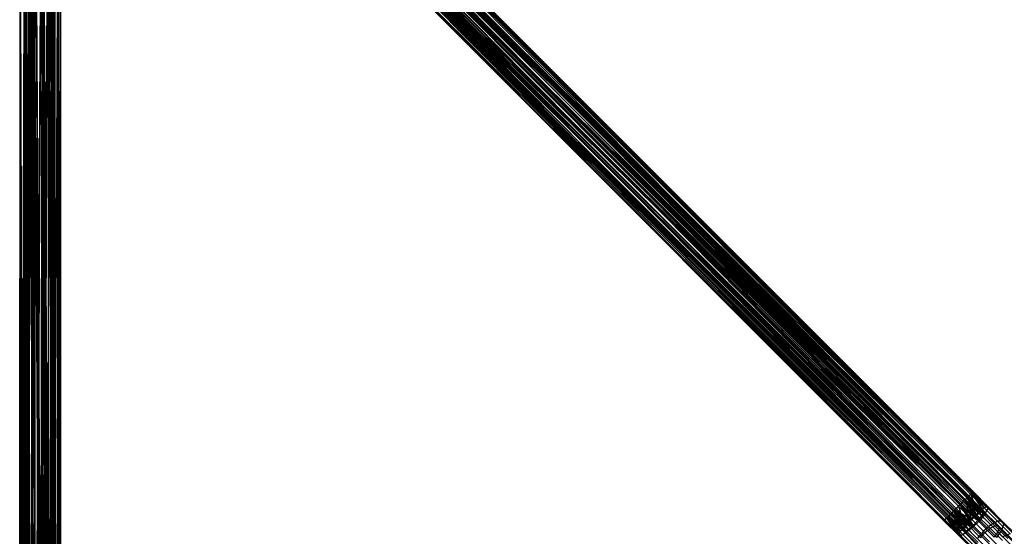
# Model space of a CAD drawing. Extents: x -28.1 to 0, y 0 to 28.1.
# Tile 80 of 215: x -14.3 to -4.9, y 5 to 9.9. Entities that reach past the tile are written whole.
import ezdxf

# ---------------------------------------------------------------- set-up
doc = ezdxf.new("R2010")
doc.units = 0
doc.header["$MEASUREMENT"] = 0
doc.layers.get('0').update_dxf_attribs({"color": 13, "linetype": 'CONTINUOUS'})

# ---------------------------------------------------------------- blocks, each defined once
blk = doc.blocks.new('ORTO_VIII_Z_ZAROWKA_OKAPO0')
at = {"color": 0}
for p, q in [((23.2024, 5.664, 0.9566), (15.3964, 13.4477, 1.0207)), ((23.2017, 5.6632, 0.9732), (15.3964, 13.4477, 1.0207)), ((23.2024, 5.664, 0.9566), (15.3964, 13.4477, 1.0207)), ((23.2017, 5.6632, 0.9732), (15.3964, 13.4477, 1.0207)), ((23.1913, 5.6528, 1.0207), (15.3964, 13.4477, 1.0207)), ((23.1913, 5.6528, 1.0207), (15.3964, 13.4477, 1.0207)), ((23.1603, 5.6219, 0.8432), (15.3964, 13.4477, 0.8926)), ((23.1696, 5.6311, 0.8535), (15.3964, 13.4477, 0.8926)), ((23.1603, 5.6219, 0.8432), (15.3964, 13.4477, 0.8926)), ((23.1696, 5.6311, 0.8535), (15.3964, 13.4477, 0.8926)), ((23.1913, 5.6528, 0.8926), (15.3964, 13.4477, 0.8926)), ((23.1913, 5.6528, 0.8926), (15.3964, 13.4477, 0.8926)), ((15.4076, 13.4588, 0.9566), (23.2024, 5.664, 0.9566)), ((23.1913, 5.6528, 0.8926), (15.4076, 13.4588, 0.9566)), ((23.1913, 5.6528, 0.8926), (15.4076, 13.4588, 0.9566)), ((23.1961, 5.6576, 0.9078), (15.4076, 13.4588, 0.9566)), ((23.1961, 5.6576, 0.9078), (15.4076, 13.4588, 0.9566)), ((15.4076, 13.4588, 0.9566), (23.2024, 5.664, 0.9566)), ((23.2351, 5.6967, 0.8868), (15.4334, 13.4846, 0.8651)), ((23.2282, 5.6898, 0.8651), (15.4334, 13.4846, 0.8651)), ((23.2351, 5.6967, 0.8868), (15.4334, 13.4846, 0.8651)), ((23.2282, 5.6898, 0.8651), (15.4334, 13.4846, 0.8651)), ((23.1973, 5.6588, 0.8093), (15.4334, 13.4846, 0.8651)), ((23.1973, 5.6588, 0.8093), (15.4334, 13.4846, 0.8651)), ((23.2195, 5.6811, 1.0685), (15.4334, 13.4846, 1.0481)), ((23.2282, 5.6898, 1.0481), (15.4334, 13.4846, 1.0481)), ((23.2195, 5.6811, 1.0685), (15.4334, 13.4846, 1.0481)), ((23.2282, 5.6898, 1.0481), (15.4334, 13.4846, 1.0481)), ((23.2432, 5.7047, 0.9804), (15.4334, 13.4846, 1.0481)), ((23.2432, 5.7047, 0.9804), (15.4334, 13.4846, 1.0481)), ((15.4493, 13.5006, 0.9566), (23.2351, 5.6967, 0.8868)), ((23.2432, 5.7047, 0.9804), (15.4493, 13.5006, 0.9566)), ((23.2432, 5.7047, 0.9804), (15.4493, 13.5006, 0.9566)), ((23.2442, 5.7057, 0.9566), (15.4493, 13.5006, 0.9566)), ((23.2442, 5.7057, 0.9566), (15.4493, 13.5006, 0.9566)), ((15.4493, 13.5006, 0.9566), (23.2351, 5.6967, 0.8868)), ((23.1603, 5.6219, 1.07), (15.3219, 13.3731, 1.0934)), ((23.1503, 5.6118, 1.0786), (15.3219, 13.3731, 1.0934)), ((23.1603, 5.6219, 1.07), (15.3219, 13.3731, 1.0934)), ((23.1503, 5.6118, 1.0786), (15.3219, 13.3731, 1.0934)), ((23.1167, 5.5783, 1.0934), (15.3219, 13.3731, 1.0934)), ((23.1167, 5.5783, 1.0934), (15.3219, 13.3731, 1.0934)), ((23.0704, 5.532, 0.8278), (15.3219, 13.3731, 0.8198)), ((23.0817, 5.5432, 0.8228), (15.3219, 13.3731, 0.8198)), ((23.0704, 5.532, 0.8278), (15.3219, 13.3731, 0.8198)), ((23.0817, 5.5432, 0.8228), (15.3219, 13.3731, 0.8198)), ((23.1167, 5.5783, 0.8198), (15.3219, 13.3731, 0.8198)), ((23.1167, 5.5783, 0.8198), (15.3219, 13.3731, 0.8198)), ((23.1383, 5.5998, 0.7655), (15.3269, 13.3782, 0.7612)), ((23.1218, 5.5833, 0.7612), (15.3269, 13.3782, 0.7612)), ((23.1383, 5.5998, 0.7655), (15.3269, 13.3782, 0.7612)), ((23.1218, 5.5833, 0.7612), (15.3269, 13.3782, 0.7612)), ((23.0717, 5.5332, 0.7655), (15.3269, 13.3782, 0.7612)), ((23.0717, 5.5332, 0.7655), (15.3269, 13.3782, 0.7612)), ((23.105, 5.5665, 1.1535), (15.3269, 13.3782, 1.152)), ((23.1218, 5.5833, 1.152), (15.3269, 13.3782, 1.152)), ((23.105, 5.5665, 1.1535), (15.3269, 13.3782, 1.152)), ((23.1218, 5.5833, 1.152), (15.3269, 13.3782, 1.152)), ((23.1697, 5.6312, 1.1309), (15.3269, 13.3782, 1.152)), ((23.1697, 5.6312, 1.1309), (15.3269, 13.3782, 1.152)), ((23.1913, 5.6528, 1.0207), (15.3655, 13.4167, 1.07)), ((23.1852, 5.6467, 1.0349), (15.3655, 13.4167, 1.07)), ((23.1913, 5.6528, 1.0207), (15.3655, 13.4167, 1.07)), ((23.1852, 5.6467, 1.0349), (15.3655, 13.4167, 1.07)), ((23.1603, 5.6219, 1.07), (15.3655, 13.4167, 1.07)), ((23.1603, 5.6219, 1.07), (15.3655, 13.4167, 1.07)), ((23.1167, 5.5783, 0.8198), (15.3655, 13.4167, 0.8432)), ((23.1283, 5.5898, 0.8228), (15.3655, 13.4167, 0.8432)), ((23.1167, 5.5783, 0.8198), (15.3655, 13.4167, 0.8432)), ((23.1283, 5.5898, 0.8228), (15.3655, 13.4167, 0.8432)), ((23.1603, 5.6219, 0.8432), (15.3655, 13.4167, 0.8432)), ((23.1603, 5.6219, 0.8432), (15.3655, 13.4167, 0.8432)), ((23.1973, 5.6588, 0.8093), (15.3892, 13.4405, 0.7946)), ((23.1841, 5.6456, 0.7946), (15.3892, 13.4405, 0.7946)), ((23.1973, 5.6588, 0.8093), (15.3892, 13.4405, 0.7946)), ((23.1841, 5.6456, 0.7946), (15.3892, 13.4405, 0.7946)), ((23.1383, 5.5998, 0.7655), (15.3892, 13.4405, 0.7946)), ((23.1383, 5.5998, 0.7655), (15.3892, 13.4405, 0.7946)), ((23.1697, 5.6312, 1.1309), (15.3892, 13.4405, 1.1186)), ((23.1841, 5.6456, 1.1186), (15.3892, 13.4405, 1.1186)), ((23.1697, 5.6312, 1.1309), (15.3892, 13.4405, 1.1186)), ((23.1841, 5.6456, 1.1186), (15.3892, 13.4405, 1.1186)), ((23.2195, 5.6811, 1.0685), (15.3892, 13.4405, 1.1186)), ((23.2195, 5.6811, 1.0685), (15.3892, 13.4405, 1.1186)), ((23.0104, 5.4719, 0.9896), (15.2127, 13.264, 0.9566)), ((23.0104, 5.4719, 0.9896), (15.2127, 13.264, 0.9566)), ((23.0321, 5.4936, 1.048), (15.2155, 13.2668, 0.9896)), ((23.0248, 5.4863, 1.0349), (15.2155, 13.2668, 0.9896)), ((23.0321, 5.4936, 1.048), (15.2155, 13.2668, 0.9896)), ((23.0248, 5.4863, 1.0349), (15.2155, 13.2668, 0.9896)), ((23.0104, 5.4719, 0.9896), (15.2155, 13.2668, 0.9896)), ((23.0104, 5.4719, 0.9896), (15.2155, 13.2668, 0.9896)), ((23.0104, 5.4719, 0.9896), (15.2155, 13.2668, 0.9237)), ((23.0083, 5.4698, 0.9732), (15.2155, 13.2668, 0.9237)), ((23.0104, 5.4719, 0.9896), (15.2155, 13.2668, 0.9237)), ((23.0083, 5.4698, 0.9732), (15.2155, 13.2668, 0.9237)), ((23.0104, 5.4719, 0.9237), (15.2155, 13.2668, 0.9237)), ((23.0104, 5.4719, 0.9237), (15.2155, 13.2668, 0.9237)), ((23.0704, 5.532, 1.0855), (15.2372, 13.2885, 1.048)), ((23.0597, 5.5212, 1.0786), (15.2372, 13.2885, 1.048)), ((23.0704, 5.532, 1.0855), (15.2372, 13.2885, 1.048)), ((23.0597, 5.5212, 1.0786), (15.2372, 13.2885, 1.048)), ((23.0321, 5.4936, 1.048), (15.2372, 13.2885, 1.048)), ((23.0321, 5.4936, 1.048), (15.2372, 13.2885, 1.048)), ((23.0104, 5.4719, 0.9237), (15.2372, 13.2885, 0.8653)), ((23.0139, 5.4754, 0.9078), (15.2372, 13.2885, 0.8653)), ((23.0104, 5.4719, 0.9237), (15.2372, 13.2885, 0.8653)), ((23.0139, 5.4754, 0.9078), (15.2372, 13.2885, 0.8653)), ((23.0321, 5.4936, 0.8653), (15.2372, 13.2885, 0.8653)), ((23.0321, 5.4936, 0.8653), (15.2372, 13.2885, 0.8653)), ((23.0717, 5.5332, 0.7655), (15.2608, 13.312, 0.7726)), ((23.0556, 5.5172, 0.7726), (15.2608, 13.312, 0.7726)), ((23.0717, 5.5332, 0.7655), (15.2608, 13.312, 0.7726)), ((23.0556, 5.5172, 0.7726), (15.2608, 13.312, 0.7726)), ((23.0127, 5.4742, 0.8093), (15.2608, 13.312, 0.7726)), ((23.0127, 5.4742, 0.8093), (15.2608, 13.312, 0.7726)), ((23.0403, 5.5018, 1.1309), (15.2608, 13.312, 1.1407)), ((23.0556, 5.5172, 1.1407), (15.2608, 13.312, 1.1407)), ((23.0403, 5.5018, 1.1309), (15.2608, 13.312, 1.1407)), ((23.0556, 5.5172, 1.1407), (15.2608, 13.312, 1.1407)), ((23.105, 5.5665, 1.1535), (15.2608, 13.312, 1.1407)), ((23.105, 5.5665, 1.1535), (15.2608, 13.312, 1.1407)), ((23.1167, 5.5783, 1.0934), (15.2756, 13.3268, 1.0855)), ((23.105, 5.5665, 1.0944), (15.2756, 13.3268, 1.0855)), ((23.1167, 5.5783, 1.0934), (15.2756, 13.3268, 1.0855)), ((23.105, 5.5665, 1.0944), (15.2756, 13.3268, 1.0855)), ((23.0704, 5.532, 1.0855), (15.2756, 13.3268, 1.0855)), ((23.0704, 5.532, 1.0855), (15.2756, 13.3268, 1.0855)), ((23.0321, 5.4936, 0.8653), (15.2756, 13.3268, 0.8278)), ((23.0404, 5.5019, 0.8535), (15.2756, 13.3268, 0.8278)), ((23.0321, 5.4936, 0.8653), (15.2756, 13.3268, 0.8278)), ((23.0404, 5.5019, 0.8535), (15.2756, 13.3268, 0.8278)), ((23.0704, 5.532, 0.8278), (15.2756, 13.3268, 0.8278)), ((23.0704, 5.532, 0.8278), (15.2756, 13.3268, 0.8278)), ((15.1709, 13.2222, 0.9566), (22.9658, 5.4273, 0.9566)), ((15.1709, 13.2222, 0.9566), (22.9658, 5.4273, 0.9566)), ((22.9668, 5.4283, 0.9804), (15.175, 13.2262, 1.0037)), ((15.175, 13.2262, 1.0037), (22.9658, 5.4273, 0.9566)), ((15.175, 13.2262, 1.0037), (22.9658, 5.4273, 0.9566)), ((15.175, 13.2262, 0.9095), (22.9698, 5.4314, 0.9095)), ((15.175, 13.2262, 0.9095), (22.9698, 5.4314, 0.9095)), ((15.175, 13.2262, 0.9095), (22.9748, 5.4364, 0.8868)), ((15.175, 13.2262, 0.9095), (22.9748, 5.4364, 0.8868)), ((22.9698, 5.4314, 1.0037), (15.175, 13.2262, 1.0037)), ((22.9668, 5.4283, 0.9804), (15.175, 13.2262, 1.0037)), ((22.9698, 5.4314, 1.0037), (15.175, 13.2262, 1.0037)), ((22.9904, 5.452, 1.0685), (15.175, 13.2262, 1.0037)), ((22.9904, 5.452, 1.0685), (15.175, 13.2262, 1.0037)), ((23.0127, 5.4742, 0.8093), (15.2059, 13.2572, 0.8261)), ((15.2059, 13.2572, 0.8261), (22.9748, 5.4364, 0.8868)), ((15.2059, 13.2572, 0.8261), (22.9748, 5.4364, 0.8868)), ((15.2059, 13.2572, 0.8261), (23.0008, 5.4623, 0.8261)), ((15.2059, 13.2572, 0.8261), (23.0008, 5.4623, 0.8261)), ((23.0127, 5.4742, 0.8093), (15.2059, 13.2572, 0.8261)), ((22.9904, 5.452, 1.0685), (15.2059, 13.2572, 1.0872)), ((23.0008, 5.4623, 1.0872), (15.2059, 13.2572, 1.0872)), ((22.9904, 5.452, 1.0685), (15.2059, 13.2572, 1.0872)), ((23.0008, 5.4623, 1.0872), (15.2059, 13.2572, 1.0872)), ((23.0403, 5.5018, 1.1309), (15.2059, 13.2572, 1.0872)), ((23.0403, 5.5018, 1.1309), (15.2059, 13.2572, 1.0872)), ((14.1446, 12.9578, 1.0037), (14.1389, 1.9342, 0.9566)), ((14.1446, 12.9578, 1.0037), (14.1389, 1.9342, 0.9566)), ((14.1389, 12.9578, 0.9566), (14.1389, 1.9342, 0.9566)), ((14.1389, 12.9578, 0.9566), (14.1389, 1.9342, 0.9566)), ((14.1403, 1.9342, 0.9804), (14.1446, 12.9578, 1.0037)), ((14.1403, 1.9342, 0.9804), (14.1446, 12.9578, 1.0037)), ((14.1446, 12.9578, 0.9095), (14.1446, 1.9342, 0.9095)), ((14.1446, 12.9578, 0.9095), (14.1446, 1.9342, 0.9095)), ((14.1446, 12.9578, 0.9095), (14.1517, 1.9342, 0.8868)), ((14.1446, 12.9578, 0.9095), (14.1517, 1.9342, 0.8868)), ((14.1446, 1.9342, 1.0037), (14.1446, 12.9578, 1.0037)), ((14.1446, 1.9342, 1.0037), (14.1446, 12.9578, 1.0037)), ((14.1738, 1.9342, 1.0685), (14.1446, 12.9578, 1.0037)), ((14.1738, 1.9342, 1.0685), (14.1446, 12.9578, 1.0037)), ((14.1884, 12.9578, 0.8261), (14.1517, 1.9342, 0.8868)), ((14.1884, 12.9578, 0.8261), (14.1517, 1.9342, 0.8868)), ((14.1738, 1.9342, 1.0685), (14.1884, 12.9578, 1.0872)), ((14.1738, 1.9342, 1.0685), (14.1884, 12.9578, 1.0872)), ((14.2052, 1.9342, 0.8093), (14.1884, 12.9578, 0.8261)), ((14.1884, 12.9578, 0.8261), (14.1884, 1.9342, 0.8261)), ((14.1884, 12.9578, 0.8261), (14.1884, 1.9342, 0.8261)), ((14.2052, 1.9342, 0.8093), (14.1884, 12.9578, 0.8261)), ((14.1884, 1.9342, 1.0872), (14.1884, 12.9578, 1.0872)), ((14.1884, 1.9342, 1.0872), (14.1884, 12.9578, 1.0872)), ((14.2443, 1.9342, 1.1309), (14.1884, 12.9578, 1.0872)), ((14.2443, 1.9342, 1.1309), (14.1884, 12.9578, 1.0872)), ((14.202, 1.9342, 0.9896), (14.198, 12.9578, 0.9566)), ((14.202, 1.9342, 0.9896), (14.198, 12.9578, 0.9566)), ((14.199, 1.9342, 0.9732), (14.202, 12.9578, 0.9237)), ((14.199, 1.9342, 0.9732), (14.202, 12.9578, 0.9237)), ((14.2326, 1.9342, 1.048), (14.202, 12.9578, 0.9896)), ((14.2224, 1.9342, 1.0349), (14.202, 12.9578, 0.9896)), ((14.2326, 1.9342, 1.048), (14.202, 12.9578, 0.9896)), ((14.2224, 1.9342, 1.0349), (14.202, 12.9578, 0.9896)), ((14.202, 1.9342, 0.9896), (14.202, 12.9578, 0.9896)), ((14.202, 1.9342, 0.9896), (14.202, 12.9578, 0.9896)), ((14.202, 1.9342, 0.9896), (14.202, 12.9578, 0.9237)), ((14.202, 1.9342, 0.9896), (14.202, 12.9578, 0.9237)), ((14.202, 1.9342, 0.9237), (14.202, 12.9578, 0.9237)), ((14.202, 1.9342, 0.9237), (14.202, 12.9578, 0.9237)), ((14.202, 1.9342, 0.9237), (14.2326, 12.9578, 0.8653)), ((14.202, 1.9342, 0.9237), (14.2326, 12.9578, 0.8653)), ((14.2052, 1.9342, 0.8093), (14.266, 12.9578, 0.7726)), ((14.2052, 1.9342, 0.8093), (14.266, 12.9578, 0.7726)), ((14.2069, 1.9342, 0.9078), (14.2326, 12.9578, 0.8653)), ((14.2069, 1.9342, 0.9078), (14.2326, 12.9578, 0.8653)), ((14.2869, 1.9342, 1.0855), (14.2326, 12.9578, 1.048)), ((14.2717, 1.9342, 1.0786), (14.2326, 12.9578, 1.048)), ((14.2869, 1.9342, 1.0855), (14.2326, 12.9578, 1.048)), ((14.2717, 1.9342, 1.0786), (14.2326, 12.9578, 1.048)), ((14.2326, 1.9342, 1.048), (14.2326, 12.9578, 1.048)), ((14.2326, 1.9342, 1.048), (14.2326, 12.9578, 1.048)), ((14.2326, 1.9342, 0.8653), (14.2326, 12.9578, 0.8653)), ((14.2326, 1.9342, 0.8653), (14.2326, 12.9578, 0.8653)), ((14.2326, 1.9342, 0.8653), (14.2869, 12.9578, 0.8278)), ((14.2326, 1.9342, 0.8653), (14.2869, 12.9578, 0.8278)), ((14.2443, 1.9342, 1.1309), (14.266, 12.9578, 1.1407)), ((14.2443, 1.9342, 1.1309), (14.266, 12.9578, 1.1407)), ((14.2444, 1.9342, 0.8535), (14.2869, 12.9578, 0.8278)), ((14.2444, 1.9342, 0.8535), (14.2869, 12.9578, 0.8278)), ((14.2886, 1.9342, 0.7655), (14.266, 12.9578, 0.7726)), ((14.266, 1.9342, 0.7726), (14.266, 12.9578, 0.7726)), ((14.2886, 1.9342, 0.7655), (14.266, 12.9578, 0.7726)), ((14.266, 1.9342, 0.7726), (14.266, 12.9578, 0.7726)), ((14.266, 1.9342, 1.1407), (14.266, 12.9578, 1.1407)), ((14.266, 1.9342, 1.1407), (14.266, 12.9578, 1.1407)), ((14.3358, 1.9342, 1.1535), (14.266, 12.9578, 1.1407)), ((14.3358, 1.9342, 1.1535), (14.266, 12.9578, 1.1407)), ((14.3524, 1.9342, 1.0934), (14.2869, 12.9578, 1.0855)), ((14.3358, 1.9342, 1.0944), (14.2869, 12.9578, 1.0855)), ((14.3524, 1.9342, 1.0934), (14.2869, 12.9578, 1.0855)), ((14.3358, 1.9342, 1.0944), (14.2869, 12.9578, 1.0855)), ((14.2869, 1.9342, 1.0855), (14.2869, 12.9578, 1.0855)), ((14.2869, 1.9342, 1.0855), (14.2869, 12.9578, 1.0855)), ((14.2869, 1.9342, 0.8278), (14.2869, 12.9578, 0.8278)), ((14.2869, 1.9342, 0.8278), (14.2869, 12.9578, 0.8278)), ((14.2869, 1.9342, 0.8278), (14.3524, 12.9578, 0.8198)), ((14.2869, 1.9342, 0.8278), (14.3524, 12.9578, 0.8198)), ((14.2886, 1.9342, 0.7655), (14.3595, 12.9578, 0.7612)), ((14.2886, 1.9342, 0.7655), (14.3595, 12.9578, 0.7612)), ((14.3028, 1.9342, 0.8228), (14.3524, 12.9578, 0.8198)), ((14.3028, 1.9342, 0.8228), (14.3524, 12.9578, 0.8198)), ((14.3358, 1.9342, 1.1535), (14.3595, 12.9578, 1.152)), ((14.3358, 1.9342, 1.1535), (14.3595, 12.9578, 1.152)), ((14.414, 1.9342, 1.07), (14.3524, 12.9578, 1.0934)), ((14.3998, 1.9342, 1.0786), (14.3524, 12.9578, 1.0934)), ((14.414, 1.9342, 1.07), (14.3524, 12.9578, 1.0934)), ((14.3998, 1.9342, 1.0786), (14.3524, 12.9578, 1.0934)), ((14.3524, 1.9342, 1.0934), (14.3524, 12.9578, 1.0934)), ((14.3524, 1.9342, 1.0934), (14.3524, 12.9578, 1.0934)), ((14.3524, 1.9342, 0.8198), (14.3524, 12.9578, 0.8198)), ((14.3524, 1.9342, 0.8198), (14.3524, 12.9578, 0.8198)), ((14.3524, 1.9342, 0.8198), (14.414, 12.9578, 0.8432)), ((14.3524, 1.9342, 0.8198), (14.414, 12.9578, 0.8432)), ((14.3829, 1.9342, 0.7655), (14.3595, 12.9578, 0.7612)), ((14.3595, 1.9342, 0.7612), (14.3595, 12.9578, 0.7612)), ((14.3829, 1.9342, 0.7655), (14.3595, 12.9578, 0.7612)), ((14.3595, 1.9342, 0.7612), (14.3595, 12.9578, 0.7612)), ((14.3595, 1.9342, 1.152), (14.3595, 12.9578, 1.152)), ((14.3595, 1.9342, 1.152), (14.3595, 12.9578, 1.152)), ((14.4272, 1.9342, 1.1309), (14.3595, 12.9578, 1.152)), ((14.4272, 1.9342, 1.1309), (14.3595, 12.9578, 1.152)), ((14.3687, 1.9342, 0.8228), (14.414, 12.9578, 0.8432)), ((14.3687, 1.9342, 0.8228), (14.414, 12.9578, 0.8432)), ((14.3829, 1.9342, 0.7655), (14.4476, 12.9578, 0.7946)), ((14.3829, 1.9342, 0.7655), (14.4476, 12.9578, 0.7946)), ((14.4578, 1.9342, 1.0207), (14.414, 12.9578, 1.07)), ((14.4492, 1.9342, 1.0349), (14.414, 12.9578, 1.07)), ((14.4578, 1.9342, 1.0207), (14.414, 12.9578, 1.07)), ((14.4492, 1.9342, 1.0349), (14.414, 12.9578, 1.07)), ((14.414, 1.9342, 1.07), (14.414, 12.9578, 1.07)), ((14.414, 1.9342, 1.07), (14.414, 12.9578, 1.07)), ((14.414, 1.9342, 0.8432), (14.414, 12.9578, 0.8432)), ((14.414, 1.9342, 0.8432), (14.414, 12.9578, 0.8432)), ((14.414, 1.9342, 0.8432), (14.4578, 12.9578, 0.8926)), ((14.414, 1.9342, 0.8432), (14.4578, 12.9578, 0.8926)), ((14.4271, 1.9342, 0.8535), (14.4578, 12.9578, 0.8926)), ((14.4271, 1.9342, 0.8535), (14.4578, 12.9578, 0.8926)), ((14.4272, 1.9342, 1.1309), (14.4476, 12.9578, 1.1186)), ((14.4272, 1.9342, 1.1309), (14.4476, 12.9578, 1.1186)), ((14.4663, 1.9342, 0.8093), (14.4476, 12.9578, 0.7946)), ((14.4476, 1.9342, 0.7946), (14.4476, 12.9578, 0.7946)), ((14.4663, 1.9342, 0.8093), (14.4476, 12.9578, 0.7946)), ((14.4476, 1.9342, 0.7946), (14.4476, 12.9578, 0.7946)), ((14.4476, 1.9342, 1.1186), (14.4476, 12.9578, 1.1186)), ((14.4476, 1.9342, 1.1186), (14.4476, 12.9578, 1.1186)), ((14.4978, 1.9342, 1.0685), (14.4476, 12.9578, 1.1186)), ((14.4978, 1.9342, 1.0685), (14.4476, 12.9578, 1.1186)), ((14.4736, 1.9342, 0.9566), (14.4578, 12.9578, 1.0207)), ((14.4725, 1.9342, 0.9732), (14.4578, 12.9578, 1.0207)), ((14.4736, 1.9342, 0.9566), (14.4578, 12.9578, 1.0207)), ((14.4725, 1.9342, 0.9732), (14.4578, 12.9578, 1.0207)), ((14.4578, 1.9342, 1.0207), (14.4578, 12.9578, 1.0207)), ((14.4578, 1.9342, 1.0207), (14.4578, 12.9578, 1.0207)), ((14.4578, 1.9342, 0.8926), (14.4578, 12.9578, 0.8926)), ((14.4578, 1.9342, 0.8926), (14.4578, 12.9578, 0.8926)), ((14.4578, 1.9342, 0.8926), (14.4736, 12.9578, 0.9566)), ((14.4578, 1.9342, 0.8926), (14.4736, 12.9578, 0.9566)), ((14.4646, 1.9342, 0.9078), (14.4736, 12.9578, 0.9566)), ((14.4646, 1.9342, 0.9078), (14.4736, 12.9578, 0.9566)), ((14.4663, 1.9342, 0.8093), (14.5101, 12.9578, 0.8651)), ((14.4663, 1.9342, 0.8093), (14.5101, 12.9578, 0.8651)), ((14.4736, 12.9578, 0.9566), (14.4736, 1.9342, 0.9566)), ((14.4736, 12.9578, 0.9566), (14.4736, 1.9342, 0.9566)), ((14.4978, 1.9342, 1.0685), (14.5101, 12.9578, 1.0481)), ((14.4978, 1.9342, 1.0685), (14.5101, 12.9578, 1.0481)), ((14.5198, 1.9342, 0.8868), (14.5101, 12.9578, 0.8651)), ((14.5101, 1.9342, 0.8651), (14.5101, 12.9578, 0.8651)), ((14.5198, 1.9342, 0.8868), (14.5101, 12.9578, 0.8651)), ((14.5101, 1.9342, 0.8651), (14.5101, 12.9578, 0.8651)), ((14.5101, 1.9342, 1.0481), (14.5101, 12.9578, 1.0481)), ((14.5101, 1.9342, 1.0481), (14.5101, 12.9578, 1.0481)), ((14.5312, 1.9342, 0.9804), (14.5101, 12.9578, 1.0481)), ((14.5312, 1.9342, 0.9804), (14.5101, 12.9578, 1.0481)), ((14.5326, 12.9578, 0.9566), (14.5198, 1.9342, 0.8868)), ((14.5326, 12.9578, 0.9566), (14.5198, 1.9342, 0.8868)), ((14.5312, 1.9342, 0.9804), (14.5326, 12.9578, 0.9566)), ((14.5312, 1.9342, 0.9804), (14.5326, 12.9578, 0.9566)), ((14.5326, 1.9342, 0.9566), (14.5326, 12.9578, 0.9566)), ((14.5326, 1.9342, 0.9566), (14.5326, 12.9578, 0.9566)), ((23.1841, 5.6456, 0.7946), (23.1383, 5.5998, 0.7655)), ((23.1841, 5.6456, 0.7946), (23.1383, 5.5998, 0.7655)), ((23.1852, 5.6467, 1.0349), (23.1603, 5.6219, 1.07)), ((23.1852, 5.6467, 1.0349), (23.1603, 5.6219, 1.07)), ((23.1696, 5.6311, 0.8535), (23.1913, 5.6528, 0.8926)), ((23.1696, 5.6311, 0.8535), (23.1913, 5.6528, 0.8926)), ((23.1697, 5.6312, 1.1309), (23.1841, 5.6456, 1.1186)), ((23.1697, 5.6312, 1.1309), (23.1841, 5.6456, 1.1186)), ((23.1841, 5.6456, 1.1186), (23.2195, 5.6811, 1.0685)), ((23.1841, 5.6456, 1.1186), (23.2195, 5.6811, 1.0685)), ((23.1973, 5.6588, 0.8093), (23.1841, 5.6456, 0.7946)), ((23.1973, 5.6588, 0.8093), (23.1841, 5.6456, 0.7946)), ((23.2933, 5.5076, 1.1462), (23.1841, 5.6456, 1.1186)), ((23.1841, 5.6456, 0.7946), (23.3068, 5.4313, 0.7863)), ((23.1841, 5.6456, 0.7946), (23.3068, 5.4313, 0.7863)), ((23.1841, 5.6456, 0.7946), (23.3604, 5.4957, 0.8295)), ((23.1841, 5.6456, 0.7946), (23.3604, 5.4957, 0.8295)), ((23.2933, 5.5076, 1.1462), (23.1841, 5.6456, 1.1186)), ((23.1913, 5.6528, 1.0207), (23.1852, 5.6467, 1.0349)), ((23.1913, 5.6528, 1.0207), (23.1852, 5.6467, 1.0349)), ((23.1852, 5.6467, 1.0349), (23.3206, 5.5113, 1.0517)), ((23.1852, 5.6467, 1.0349), (23.3206, 5.5113, 1.0517)), ((23.1852, 5.6467, 1.0349), (23.3447, 5.5203, 0.9909)), ((23.1852, 5.6467, 1.0349), (23.3447, 5.5203, 0.9909)), ((23.2017, 5.6632, 0.9732), (23.1913, 5.6528, 1.0207)), ((23.2017, 5.6632, 0.9732), (23.1913, 5.6528, 1.0207)), ((23.1913, 5.6528, 0.8926), (23.1961, 5.6576, 0.9078)), ((23.1913, 5.6528, 0.8926), (23.1961, 5.6576, 0.9078)), ((23.1913, 5.6528, 1.0207), (23.3447, 5.5203, 0.9909)), ((23.1913, 5.6528, 1.0207), (23.3447, 5.5203, 0.9909)), ((23.1913, 5.6528, 0.8926), (23.3471, 5.5066, 0.9265)), ((23.1913, 5.6528, 0.8926), (23.3471, 5.5066, 0.9265)), ((23.1913, 5.6528, 0.8926), (23.3273, 5.4734, 0.873)), ((23.1913, 5.6528, 0.8926), (23.3273, 5.4734, 0.873)), ((23.1961, 5.6576, 0.9078), (23.2024, 5.664, 0.9566)), ((23.1961, 5.6576, 0.9078), (23.2024, 5.664, 0.9566)), ((23.1961, 5.6576, 0.9078), (23.3471, 5.5066, 0.9265)), ((23.1961, 5.6576, 0.9078), (23.3471, 5.5066, 0.9265)), ((23.2282, 5.6898, 0.8651), (23.1973, 5.6588, 0.8093)), ((23.2282, 5.6898, 0.8651), (23.1973, 5.6588, 0.8093)), ((23.1973, 5.6588, 0.8093), (23.3604, 5.4957, 0.8295)), ((23.1973, 5.6588, 0.8093), (23.3604, 5.4957, 0.8295)), ((23.2024, 5.664, 0.9566), (23.2017, 5.6632, 0.9732)), ((23.2024, 5.664, 0.9566), (23.2017, 5.6632, 0.9732)), ((23.2017, 5.6632, 0.9732), (23.3447, 5.5203, 0.9909)), ((23.2017, 5.6632, 0.9732), (23.3447, 5.5203, 0.9909)), ((23.2024, 5.664, 0.9566), (23.3447, 5.5203, 0.9909)), ((23.2024, 5.664, 0.9566), (23.3447, 5.5203, 0.9909)), ((23.2024, 5.664, 0.9566), (23.3471, 5.5066, 0.9265)), ((23.2024, 5.664, 0.9566), (23.3471, 5.5066, 0.9265)), ((23.2195, 5.6811, 1.0685), (23.2282, 5.6898, 1.0481)), ((23.2195, 5.6811, 1.0685), (23.2282, 5.6898, 1.0481)), ((23.2195, 5.6811, 1.0685), (23.3508, 5.5498, 1.0847)), ((23.2195, 5.6811, 1.0685), (23.3508, 5.5498, 1.0847)), ((23.2195, 5.6811, 1.0685), (23.2933, 5.5076, 1.1462)), ((23.2195, 5.6811, 1.0685), (23.2933, 5.5076, 1.1462)), ((23.2282, 5.6898, 1.0481), (23.2432, 5.7047, 0.9804)), ((23.2282, 5.6898, 1.0481), (23.2432, 5.7047, 0.9804)), ((23.2351, 5.6967, 0.8868), (23.2282, 5.6898, 0.8651)), ((23.2351, 5.6967, 0.8868), (23.2282, 5.6898, 0.8651)), ((23.3508, 5.5498, 1.0847), (23.2282, 5.6898, 1.0481)), ((23.2282, 5.6898, 0.8651), (23.3604, 5.4957, 0.8295)), ((23.2282, 5.6898, 0.8651), (23.3604, 5.4957, 0.8295)), ((23.2282, 5.6898, 0.8651), (23.3887, 5.5431, 0.9058)), ((23.2282, 5.6898, 0.8651), (23.3887, 5.5431, 0.9058)), ((23.3508, 5.5498, 1.0847), (23.2282, 5.6898, 1.0481)), ((23.2442, 5.7057, 0.9566), (23.2351, 5.6967, 0.8868)), ((23.2442, 5.7057, 0.9566), (23.2351, 5.6967, 0.8868)), ((23.2351, 5.6967, 0.8868), (23.3887, 5.5431, 0.9058)), ((23.2351, 5.6967, 0.8868), (23.3887, 5.5431, 0.9058)), ((23.2432, 5.7047, 0.9804), (23.2442, 5.7057, 0.9566)), ((23.2432, 5.7047, 0.9804), (23.2442, 5.7057, 0.9566)), ((23.2432, 5.7047, 0.9804), (23.3853, 5.5626, 0.9979)), ((23.2432, 5.7047, 0.9804), (23.3853, 5.5626, 0.9979)), ((23.2432, 5.7047, 0.9804), (23.3508, 5.5498, 1.0847)), ((23.2432, 5.7047, 0.9804), (23.3508, 5.5498, 1.0847)), ((23.2442, 5.7057, 0.9566), (23.3887, 5.5431, 0.9058)), ((23.2442, 5.7057, 0.9566), (23.3887, 5.5431, 0.9058)), ((23.2442, 5.7057, 0.9566), (23.3853, 5.5626, 0.9979)), ((23.2442, 5.7057, 0.9566), (23.3853, 5.5626, 0.9979)), ((23.0556, 5.5172, 1.1407), (23.105, 5.5665, 1.1535)), ((23.0556, 5.5172, 1.1407), (23.105, 5.5665, 1.1535)), ((23.105, 5.5665, 1.0944), (23.0704, 5.532, 1.0855)), ((23.105, 5.5665, 1.0944), (23.0704, 5.532, 1.0855)), ((23.1218, 5.5833, 0.7612), (23.0717, 5.5332, 0.7655)), ((23.1218, 5.5833, 0.7612), (23.0717, 5.5332, 0.7655)), ((23.0817, 5.5432, 0.8228), (23.1167, 5.5783, 0.8198)), ((23.0817, 5.5432, 0.8228), (23.1167, 5.5783, 0.8198)), ((23.105, 5.5665, 1.1535), (23.1218, 5.5833, 1.152)), ((23.105, 5.5665, 1.1535), (23.1218, 5.5833, 1.152)), ((23.1167, 5.5783, 1.0934), (23.105, 5.5665, 1.0944)), ((23.1167, 5.5783, 1.0934), (23.105, 5.5665, 1.0944)), ((23.105, 5.5665, 1.1535), (23.2258, 5.4457, 1.1684)), ((23.105, 5.5665, 1.1535), (23.2258, 5.4457, 1.1684)), ((23.105, 5.5665, 1.1535), (23.1639, 5.3782, 1.1462)), ((23.105, 5.5665, 1.1535), (23.1639, 5.3782, 1.1462)), ((23.2331, 5.4384, 1.1103), (23.105, 5.5665, 1.0944)), ((23.2331, 5.4384, 1.1103), (23.105, 5.5665, 1.0944)), ((23.1503, 5.6118, 1.0786), (23.1167, 5.5783, 1.0934)), ((23.1503, 5.6118, 1.0786), (23.1167, 5.5783, 1.0934)), ((23.1167, 5.5783, 0.8198), (23.1283, 5.5898, 0.8228)), ((23.1167, 5.5783, 0.8198), (23.1283, 5.5898, 0.8228)), ((23.1167, 5.5783, 1.0934), (23.2331, 5.4384, 1.1103)), ((23.1167, 5.5783, 1.0934), (23.2331, 5.4384, 1.1103)), ((23.1167, 5.5783, 1.0934), (23.2803, 5.4818, 1.0947)), ((23.1167, 5.5783, 1.0934), (23.2803, 5.4818, 1.0947)), ((23.1167, 5.5783, 0.8198), (23.2898, 5.4284, 0.8428)), ((23.1167, 5.5783, 0.8198), (23.2898, 5.4284, 0.8428)), ((23.1167, 5.5783, 0.8198), (23.2431, 5.3817, 0.8428)), ((23.1167, 5.5783, 0.8198), (23.2431, 5.3817, 0.8428)), ((23.1218, 5.5833, 1.152), (23.1697, 5.6312, 1.1309)), ((23.1218, 5.5833, 1.152), (23.1697, 5.6312, 1.1309)), ((23.1383, 5.5998, 0.7655), (23.1218, 5.5833, 0.7612)), ((23.1383, 5.5998, 0.7655), (23.1218, 5.5833, 0.7612)), ((23.2258, 5.4457, 1.1684), (23.1218, 5.5833, 1.152)), ((23.1218, 5.5833, 0.7612), (23.2402, 5.3647, 0.7863)), ((23.1218, 5.5833, 0.7612), (23.2402, 5.3647, 0.7863)), ((23.1218, 5.5833, 0.7612), (23.3068, 5.4313, 0.7863)), ((23.1218, 5.5833, 0.7612), (23.3068, 5.4313, 0.7863)), ((23.2258, 5.4457, 1.1684), (23.1218, 5.5833, 1.152)), ((23.1283, 5.5898, 0.8228), (23.1603, 5.6219, 0.8432)), ((23.1283, 5.5898, 0.8228), (23.1603, 5.6219, 0.8432)), ((23.1283, 5.5898, 0.8228), (23.2898, 5.4284, 0.8428)), ((23.1283, 5.5898, 0.8228), (23.2898, 5.4284, 0.8428)), ((23.1383, 5.5998, 0.7655), (23.3068, 5.4313, 0.7863)), ((23.1383, 5.5998, 0.7655), (23.3068, 5.4313, 0.7863)), ((23.1603, 5.6219, 1.07), (23.1503, 5.6118, 1.0786)), ((23.1603, 5.6219, 1.07), (23.1503, 5.6118, 1.0786)), ((23.1503, 5.6118, 1.0786), (23.2803, 5.4818, 1.0947)), ((23.1503, 5.6118, 1.0786), (23.2803, 5.4818, 1.0947)), ((23.1603, 5.6219, 0.8432), (23.1696, 5.6311, 0.8535)), ((23.1603, 5.6219, 0.8432), (23.1696, 5.6311, 0.8535)), ((23.1603, 5.6219, 1.07), (23.2803, 5.4818, 1.0947)), ((23.1603, 5.6219, 1.07), (23.2803, 5.4818, 1.0947)), ((23.1603, 5.6219, 1.07), (23.3206, 5.5113, 1.0517)), ((23.1603, 5.6219, 1.07), (23.3206, 5.5113, 1.0517)), ((23.1603, 5.6219, 0.8432), (23.3273, 5.4734, 0.873)), ((23.1603, 5.6219, 0.8432), (23.3273, 5.4734, 0.873)), ((23.1603, 5.6219, 0.8432), (23.2898, 5.4284, 0.8428)), ((23.1603, 5.6219, 0.8432), (23.2898, 5.4284, 0.8428)), ((23.1696, 5.6311, 0.8535), (23.3273, 5.4734, 0.873)), ((23.1696, 5.6311, 0.8535), (23.3273, 5.4734, 0.873)), ((23.1697, 5.6312, 1.1309), (23.2933, 5.5076, 1.1462)), ((23.1697, 5.6312, 1.1309), (23.2933, 5.5076, 1.1462)), ((23.1697, 5.6312, 1.1309), (23.2258, 5.4457, 1.1684)), ((23.1697, 5.6312, 1.1309), (23.2258, 5.4457, 1.1684)), ((23.3508, 5.5498, 1.0847), (23.2933, 5.5076, 1.1462)), ((23.3508, 5.5498, 1.0847), (23.2933, 5.5076, 1.1462)), ((23.3853, 5.5626, 0.9979), (23.3508, 5.5498, 1.0847)), ((23.3853, 5.5626, 0.9979), (23.3508, 5.5498, 1.0847)), ((23.3508, 5.5498, 1.0847), (23.4781, 5.4225, 1.1329)), ((23.3508, 5.5498, 1.0847), (23.4781, 5.4225, 1.1329)), ((23.3853, 5.5626, 0.9979), (23.5231, 5.4248, 1.0502)), ((23.3853, 5.5626, 0.9979), (23.5231, 5.4248, 1.0502)), ((23.0008, 5.4623, 0.8261), (22.9748, 5.4364, 0.8868)), ((23.0008, 5.4623, 0.8261), (22.9748, 5.4364, 0.8868)), ((22.9904, 5.452, 1.0685), (23.0008, 5.4623, 1.0872)), ((22.9904, 5.452, 1.0685), (23.0008, 5.4623, 1.0872)), ((23.0008, 5.4623, 1.0872), (23.0403, 5.5018, 1.1309)), ((23.0008, 5.4623, 1.0872), (23.0403, 5.5018, 1.1309)), ((23.0127, 5.4742, 0.8093), (23.0008, 5.4623, 0.8261)), ((23.0127, 5.4742, 0.8093), (23.0008, 5.4623, 0.8261)), ((23.0008, 5.4623, 1.0872), (23.1217, 5.3207, 1.0847)), ((23.0008, 5.4623, 1.0872), (23.1217, 5.3207, 1.0847)), ((23.0008, 5.4623, 0.8261), (23.1284, 5.2828, 0.9058)), ((23.0008, 5.4623, 0.8261), (23.1284, 5.2828, 0.9058)), ((23.0008, 5.4623, 0.8261), (23.1758, 5.3111, 0.8295)), ((23.0008, 5.4623, 0.8261), (23.1758, 5.3111, 0.8295)), ((23.0104, 5.4719, 0.9896), (23.0083, 5.4698, 0.9732)), ((23.0083, 5.4698, 0.9732), (23.0104, 5.4719, 0.9237)), ((23.0083, 5.4698, 0.9732), (23.0104, 5.4719, 0.9237)), ((23.0104, 5.4719, 0.9896), (23.0083, 5.4698, 0.9732)), ((23.0083, 5.4698, 0.9732), (23.1513, 5.3268, 0.9909)), ((23.0083, 5.4698, 0.9732), (23.1513, 5.3268, 0.9909)), ((23.0248, 5.4863, 1.0349), (23.0104, 5.4719, 0.9896)), ((23.0248, 5.4863, 1.0349), (23.0104, 5.4719, 0.9896)), ((23.0104, 5.4719, 0.9237), (23.0139, 5.4754, 0.9078)), ((23.0104, 5.4719, 0.9237), (23.0139, 5.4754, 0.9078)), ((23.0104, 5.4719, 0.9237), (23.1649, 5.3244, 0.9265)), ((23.0104, 5.4719, 0.9237), (23.1649, 5.3244, 0.9265)), ((23.0104, 5.4719, 0.9237), (23.1513, 5.3268, 0.9909)), ((23.0104, 5.4719, 0.9237), (23.1513, 5.3268, 0.9909)), ((23.0104, 5.4719, 0.9896), (23.1513, 5.3268, 0.9909)), ((23.0104, 5.4719, 0.9896), (23.1513, 5.3268, 0.9909)), ((23.0104, 5.4719, 0.9896), (23.1602, 5.3509, 1.0517)), ((23.0104, 5.4719, 0.9896), (23.1602, 5.3509, 1.0517)), ((23.0556, 5.5172, 0.7726), (23.0127, 5.4742, 0.8093)), ((23.0556, 5.5172, 0.7726), (23.0127, 5.4742, 0.8093)), ((23.0127, 5.4742, 0.8093), (23.1758, 5.3111, 0.8295)), ((23.0127, 5.4742, 0.8093), (23.1758, 5.3111, 0.8295)), ((23.0139, 5.4754, 0.9078), (23.0321, 5.4936, 0.8653)), ((23.0139, 5.4754, 0.9078), (23.0321, 5.4936, 0.8653)), ((23.0139, 5.4754, 0.9078), (23.1649, 5.3244, 0.9265)), ((23.0139, 5.4754, 0.9078), (23.1649, 5.3244, 0.9265)), ((23.0321, 5.4936, 1.048), (23.0248, 5.4863, 1.0349)), ((23.0321, 5.4936, 1.048), (23.0248, 5.4863, 1.0349)), ((23.0248, 5.4863, 1.0349), (23.1602, 5.3509, 1.0517)), ((23.0248, 5.4863, 1.0349), (23.1602, 5.3509, 1.0517)), ((23.0597, 5.5212, 1.0786), (23.0321, 5.4936, 1.048)), ((23.0597, 5.5212, 1.0786), (23.0321, 5.4936, 1.048)), ((23.0321, 5.4936, 0.8653), (23.0404, 5.5019, 0.8535)), ((23.0321, 5.4936, 0.8653), (23.0404, 5.5019, 0.8535)), ((23.0321, 5.4936, 0.8653), (23.1981, 5.3442, 0.873)), ((23.0321, 5.4936, 0.8653), (23.1981, 5.3442, 0.873)), ((23.0321, 5.4936, 0.8653), (23.1649, 5.3244, 0.9265)), ((23.0321, 5.4936, 0.8653), (23.1649, 5.3244, 0.9265)), ((23.0321, 5.4936, 1.048), (23.1602, 5.3509, 1.0517)), ((23.0321, 5.4936, 1.048), (23.1602, 5.3509, 1.0517)), ((23.0321, 5.4936, 1.048), (23.1898, 5.3912, 1.0947)), ((23.0321, 5.4936, 1.048), (23.1898, 5.3912, 1.0947)), ((23.0403, 5.5018, 1.1309), (23.0556, 5.5172, 1.1407)), ((23.0403, 5.5018, 1.1309), (23.0556, 5.5172, 1.1407)), ((23.0403, 5.5018, 1.1309), (23.1639, 5.3782, 1.1462)), ((23.0403, 5.5018, 1.1309), (23.1639, 5.3782, 1.1462)), ((23.0403, 5.5018, 1.1309), (23.1217, 5.3207, 1.0847)), ((23.0403, 5.5018, 1.1309), (23.1217, 5.3207, 1.0847)), ((23.0404, 5.5019, 0.8535), (23.0704, 5.532, 0.8278)), ((23.0404, 5.5019, 0.8535), (23.0704, 5.532, 0.8278)), ((23.0404, 5.5019, 0.8535), (23.1981, 5.3442, 0.873)), ((23.0404, 5.5019, 0.8535), (23.1981, 5.3442, 0.873)), ((23.0717, 5.5332, 0.7655), (23.0556, 5.5172, 0.7726)), ((23.0717, 5.5332, 0.7655), (23.0556, 5.5172, 0.7726)), ((23.0556, 5.5172, 1.1407), (23.1639, 5.3782, 1.1462)), ((23.0556, 5.5172, 1.1407), (23.1639, 5.3782, 1.1462)), ((23.0556, 5.5172, 0.7726), (23.1758, 5.3111, 0.8295)), ((23.0556, 5.5172, 0.7726), (23.1758, 5.3111, 0.8295)), ((23.0556, 5.5172, 0.7726), (23.2402, 5.3647, 0.7863)), ((23.0556, 5.5172, 0.7726), (23.2402, 5.3647, 0.7863)), ((23.0704, 5.532, 1.0855), (23.0597, 5.5212, 1.0786)), ((23.0704, 5.532, 1.0855), (23.0597, 5.5212, 1.0786)), ((23.0597, 5.5212, 1.0786), (23.1898, 5.3912, 1.0947)), ((23.0597, 5.5212, 1.0786), (23.1898, 5.3912, 1.0947)), ((23.0704, 5.532, 0.8278), (23.0817, 5.5432, 0.8228)), ((23.0704, 5.532, 0.8278), (23.0817, 5.5432, 0.8228)), ((23.0704, 5.532, 0.8278), (23.2431, 5.3817, 0.8428)), ((23.0704, 5.532, 0.8278), (23.2431, 5.3817, 0.8428)), ((23.0704, 5.532, 0.8278), (23.1981, 5.3442, 0.873)), ((23.0704, 5.532, 0.8278), (23.1981, 5.3442, 0.873)), ((23.0704, 5.532, 1.0855), (23.1898, 5.3912, 1.0947)), ((23.0704, 5.532, 1.0855), (23.1898, 5.3912, 1.0947)), ((23.0704, 5.532, 1.0855), (23.2331, 5.4384, 1.1103)), ((23.0704, 5.532, 1.0855), (23.2331, 5.4384, 1.1103)), ((23.0717, 5.5332, 0.7655), (23.2402, 5.3647, 0.7863)), ((23.0717, 5.5332, 0.7655), (23.2402, 5.3647, 0.7863)), ((23.0817, 5.5432, 0.8228), (23.2431, 5.3817, 0.8428)), ((23.0817, 5.5432, 0.8228), (23.2431, 5.3817, 0.8428)), ((23.2933, 5.5076, 1.1462), (23.2258, 5.4457, 1.1684)), ((23.2933, 5.5076, 1.1462), (23.2258, 5.4457, 1.1684)), ((23.2803, 5.4818, 1.0947), (23.2331, 5.4384, 1.1103)), ((23.2803, 5.4818, 1.0947), (23.2331, 5.4384, 1.1103)), ((23.3206, 5.5113, 1.0517), (23.2803, 5.4818, 1.0947)), ((23.3206, 5.5113, 1.0517), (23.2803, 5.4818, 1.0947)), ((23.4064, 5.3557, 1.1425), (23.2803, 5.4818, 1.0947)), ((23.4064, 5.3557, 1.1425), (23.2803, 5.4818, 1.0947)), ((23.2898, 5.4284, 0.8428), (23.3273, 5.4734, 0.873)), ((23.2898, 5.4284, 0.8428), (23.3273, 5.4734, 0.873)), ((23.2933, 5.5076, 1.1462), (23.4132, 5.3877, 1.1916)), ((23.2933, 5.5076, 1.1462), (23.4132, 5.3877, 1.1916)), ((23.3604, 5.4957, 0.8295), (23.3068, 5.4313, 0.7863)), ((23.3604, 5.4957, 0.8295), (23.3068, 5.4313, 0.7863)), ((23.3447, 5.5203, 0.9909), (23.3206, 5.5113, 1.0517)), ((23.3447, 5.5203, 0.9909), (23.3206, 5.5113, 1.0517)), ((23.4519, 5.38, 1.1014), (23.3206, 5.5113, 1.0517)), ((23.4519, 5.38, 1.1014), (23.3206, 5.5113, 1.0517)), ((23.3273, 5.4734, 0.873), (23.3471, 5.5066, 0.9265)), ((23.3273, 5.4734, 0.873), (23.3471, 5.5066, 0.9265)), ((23.4802, 5.3205, 0.9309), (23.3273, 5.4734, 0.873)), ((23.4802, 5.3205, 0.9309), (23.3273, 5.4734, 0.873)), ((23.3471, 5.5066, 0.9265), (23.3447, 5.5203, 0.9909)), ((23.4833, 5.3816, 1.0435), (23.3447, 5.5203, 0.9909)), ((23.3471, 5.5066, 0.9265), (23.3447, 5.5203, 0.9909)), ((23.4833, 5.3816, 1.0435), (23.3447, 5.5203, 0.9909)), ((23.4936, 5.3602, 0.9819), (23.3471, 5.5066, 0.9265)), ((23.4936, 5.3602, 0.9819), (23.3471, 5.5066, 0.9265)), ((23.3604, 5.4957, 0.8295), (23.3887, 5.5431, 0.9058)), ((23.3604, 5.4957, 0.8295), (23.3887, 5.5431, 0.9058)), ((23.3604, 5.4957, 0.8295), (23.5186, 5.3375, 0.8894)), ((23.3604, 5.4957, 0.8295), (23.5186, 5.3375, 0.8894)), ((23.3887, 5.5431, 0.9058), (23.5377, 5.3941, 0.9623)), ((23.3887, 5.5431, 0.9058), (23.5377, 5.3941, 0.9623)), ((22.9698, 5.4314, 0.9095), (22.9658, 5.4273, 0.9566)), ((22.9698, 5.4314, 0.9095), (22.9658, 5.4273, 0.9566)), ((22.9658, 5.4273, 0.9566), (22.9668, 5.4283, 0.9804)), ((22.9658, 5.4273, 0.9566), (22.9668, 5.4283, 0.9804)), ((22.9658, 5.4273, 0.9566), (23.1089, 5.2862, 0.9979)), ((22.9658, 5.4273, 0.9566), (23.1089, 5.2862, 0.9979)), ((22.9668, 5.4283, 0.9804), (22.9698, 5.4314, 1.0037)), ((22.9668, 5.4283, 0.9804), (22.9698, 5.4314, 1.0037)), ((22.9668, 5.4283, 0.9804), (23.1089, 5.2862, 0.9979)), ((22.9668, 5.4283, 0.9804), (23.1089, 5.2862, 0.9979)), ((22.9698, 5.4314, 1.0037), (22.9904, 5.452, 1.0685)), ((22.9698, 5.4314, 1.0037), (22.9904, 5.452, 1.0685)), ((22.9748, 5.4364, 0.8868), (22.9698, 5.4314, 0.9095)), ((22.9748, 5.4364, 0.8868), (22.9698, 5.4314, 0.9095)), ((22.9698, 5.4314, 1.0037), (23.1089, 5.2862, 0.9979)), ((22.9698, 5.4314, 1.0037), (23.1089, 5.2862, 0.9979)), ((22.9698, 5.4314, 0.9095), (23.1089, 5.2862, 0.9979)), ((22.9698, 5.4314, 0.9095), (23.1284, 5.2828, 0.9058)), ((22.9698, 5.4314, 0.9095), (23.1089, 5.2862, 0.9979)), ((22.9698, 5.4314, 0.9095), (23.1284, 5.2828, 0.9058)), ((22.9748, 5.4364, 0.8868), (23.1284, 5.2828, 0.9058)), ((22.9748, 5.4364, 0.8868), (23.1284, 5.2828, 0.9058)), ((22.9904, 5.452, 1.0685), (23.1217, 5.3207, 1.0847)), ((22.9904, 5.452, 1.0685), (23.1217, 5.3207, 1.0847)), ((22.9904, 5.452, 1.0685), (23.1089, 5.2862, 0.9979)), ((22.9904, 5.452, 1.0685), (23.1089, 5.2862, 0.9979)), ((23.1217, 5.3207, 1.0847), (23.1639, 5.3782, 1.1462)), ((23.1217, 5.3207, 1.0847), (23.1639, 5.3782, 1.1462)), ((23.1602, 5.3509, 1.0517), (23.1898, 5.3912, 1.0947)), ((23.1602, 5.3509, 1.0517), (23.1898, 5.3912, 1.0947)), ((23.1639, 5.3782, 1.1462), (23.2258, 5.4457, 1.1684)), ((23.1639, 5.3782, 1.1462), (23.2258, 5.4457, 1.1684)), ((23.1639, 5.3782, 1.1462), (23.2838, 5.2583, 1.1916)), ((23.1639, 5.3782, 1.1462), (23.2838, 5.2583, 1.1916)), ((23.2402, 5.3647, 0.7863), (23.1758, 5.3111, 0.8295)), ((23.2402, 5.3647, 0.7863), (23.1758, 5.3111, 0.8295)), ((23.1898, 5.3912, 1.0947), (23.2331, 5.4384, 1.1103)), ((23.1898, 5.3912, 1.0947), (23.2331, 5.4384, 1.1103)), ((23.1898, 5.3912, 1.0947), (23.3158, 5.2651, 1.1425)), ((23.1898, 5.3912, 1.0947), (23.3158, 5.2651, 1.1425)), ((23.1981, 5.3442, 0.873), (23.2431, 5.3817, 0.8428)), ((23.1981, 5.3442, 0.873), (23.2431, 5.3817, 0.8428)), ((23.343, 5.3285, 1.2128), (23.2258, 5.4457, 1.1684)), ((23.343, 5.3285, 1.2128), (23.2258, 5.4457, 1.1684)), ((23.3573, 5.3142, 1.1573), (23.2331, 5.4384, 1.1103)), ((23.3573, 5.3142, 1.1573), (23.2331, 5.4384, 1.1103)), ((23.3068, 5.4313, 0.7863), (23.2402, 5.3647, 0.7863)), ((23.3068, 5.4313, 0.7863), (23.2402, 5.3647, 0.7863)), ((23.2402, 5.3647, 0.7863), (23.4035, 5.2013, 0.8483)), ((23.2402, 5.3647, 0.7863), (23.4035, 5.2013, 0.8483)), ((23.2431, 5.3817, 0.8428), (23.2898, 5.4284, 0.8428)), ((23.2431, 5.3817, 0.8428), (23.2898, 5.4284, 0.8428)), ((23.3997, 5.2252, 0.9021), (23.2431, 5.3817, 0.8428)), ((23.3997, 5.2252, 0.9021), (23.2431, 5.3817, 0.8428)), ((23.4463, 5.2718, 0.9021), (23.2898, 5.4284, 0.8428)), ((23.4463, 5.2718, 0.9021), (23.2898, 5.4284, 0.8428)), ((23.3068, 5.4313, 0.7863), (23.4702, 5.268, 0.8483)), ((23.3068, 5.4313, 0.7863), (23.4702, 5.268, 0.8483)), ((23.4132, 5.3877, 1.1916), (23.343, 5.3285, 1.2128)), ((23.4132, 5.3877, 1.1916), (23.343, 5.3285, 1.2128)), ((23.4064, 5.3557, 1.1425), (23.4519, 5.38, 1.1014)), ((23.4064, 5.3557, 1.1425), (23.4519, 5.38, 1.1014)), ((23.4781, 5.4225, 1.1329), (23.4132, 5.3877, 1.1916)), ((23.4781, 5.4225, 1.1329), (23.4132, 5.3877, 1.1916)), ((23.4132, 5.3877, 1.1916), (23.5256, 5.2752, 1.2658)), ((23.4132, 5.3877, 1.1916), (23.5256, 5.2752, 1.2658)), ((23.4519, 5.38, 1.1014), (23.4833, 5.3816, 1.0435)), ((23.4519, 5.38, 1.1014), (23.4833, 5.3816, 1.0435)), ((23.5751, 5.2568, 1.1827), (23.4519, 5.38, 1.1014)), ((23.5751, 5.2568, 1.1827), (23.4519, 5.38, 1.1014)), ((23.5231, 5.4248, 1.0502), (23.4781, 5.4225, 1.1329)), ((23.5231, 5.4248, 1.0502), (23.4781, 5.4225, 1.1329)), ((23.4781, 5.4225, 1.1329), (23.5976, 5.303, 1.2117)), ((23.4781, 5.4225, 1.1329), (23.5976, 5.303, 1.2117)), ((23.4936, 5.3602, 0.9819), (23.4802, 5.3205, 0.9309)), ((23.4936, 5.3602, 0.9819), (23.4802, 5.3205, 0.9309)), ((23.6134, 5.2515, 1.1292), (23.4833, 5.3816, 1.0435)), ((23.4833, 5.3816, 1.0435), (23.4936, 5.3602, 0.9819)), ((23.6134, 5.2515, 1.1292), (23.4833, 5.3816, 1.0435)), ((23.4833, 5.3816, 1.0435), (23.4936, 5.3602, 0.9819)), ((23.631, 5.2228, 1.0725), (23.4936, 5.3602, 0.9819)), ((23.631, 5.2228, 1.0725), (23.4936, 5.3602, 0.9819)), ((23.5186, 5.3375, 0.8894), (23.5377, 5.3941, 0.9623)), ((23.5186, 5.3375, 0.8894), (23.5377, 5.3941, 0.9623)), ((23.5377, 5.3941, 0.9623), (23.5231, 5.4248, 1.0502)), ((23.5231, 5.4248, 1.0502), (23.6524, 5.2955, 1.1354)), ((23.5377, 5.3941, 0.9623), (23.5231, 5.4248, 1.0502)), ((23.5231, 5.4248, 1.0502), (23.6524, 5.2955, 1.1354)), ((23.5377, 5.3941, 0.9623), (23.6774, 5.2544, 1.0544)), ((23.5377, 5.3941, 0.9623), (23.6774, 5.2544, 1.0544)), ((23.1089, 5.2862, 0.9979), (23.1217, 5.3207, 1.0847)), ((23.1089, 5.2862, 0.9979), (23.1217, 5.3207, 1.0847)), ((23.1089, 5.2862, 0.9979), (23.2467, 5.1484, 1.0502)), ((23.1089, 5.2862, 0.9979), (23.2467, 5.1484, 1.0502)), ((23.1217, 5.3207, 1.0847), (23.249, 5.1934, 1.1329)), ((23.1217, 5.3207, 1.0847), (23.249, 5.1934, 1.1329)), ((23.1758, 5.3111, 0.8295), (23.1284, 5.2828, 0.9058)), ((23.1758, 5.3111, 0.8295), (23.1284, 5.2828, 0.9058)), ((23.1284, 5.2828, 0.9058), (23.2774, 5.1338, 0.9623)), ((23.1284, 5.2828, 0.9058), (23.2774, 5.1338, 0.9623)), ((23.1602, 5.3509, 1.0517), (23.1513, 5.3268, 0.9909)), ((23.1602, 5.3509, 1.0517), (23.1513, 5.3268, 0.9909)), ((23.1513, 5.3268, 0.9909), (23.1649, 5.3244, 0.9265)), ((23.2899, 5.1882, 1.0435), (23.1513, 5.3268, 0.9909)), ((23.1513, 5.3268, 0.9909), (23.1649, 5.3244, 0.9265)), ((23.2899, 5.1882, 1.0435), (23.1513, 5.3268, 0.9909)), ((23.2915, 5.2196, 1.1014), (23.1602, 5.3509, 1.0517)), ((23.2915, 5.2196, 1.1014), (23.1602, 5.3509, 1.0517)), ((23.1649, 5.3244, 0.9265), (23.1981, 5.3442, 0.873)), ((23.1649, 5.3244, 0.9265), (23.1981, 5.3442, 0.873)), ((23.3113, 5.178, 0.9819), (23.1649, 5.3244, 0.9265)), ((23.3113, 5.178, 0.9819), (23.1649, 5.3244, 0.9265)), ((23.1758, 5.3111, 0.8295), (23.334, 5.1529, 0.8894)), ((23.1758, 5.3111, 0.8295), (23.334, 5.1529, 0.8894)), ((23.351, 5.1913, 0.9309), (23.1981, 5.3442, 0.873)), ((23.351, 5.1913, 0.9309), (23.1981, 5.3442, 0.873)), ((23.343, 5.3285, 1.2128), (23.2838, 5.2583, 1.1916)), ((23.343, 5.3285, 1.2128), (23.2838, 5.2583, 1.1916)), ((23.3158, 5.2651, 1.1425), (23.3573, 5.3142, 1.1573)), ((23.3158, 5.2651, 1.1425), (23.3573, 5.3142, 1.1573)), ((23.453, 5.2185, 1.2853), (23.343, 5.3285, 1.2128)), ((23.453, 5.2185, 1.2853), (23.343, 5.3285, 1.2128)), ((23.3573, 5.3142, 1.1573), (23.4064, 5.3557, 1.1425)), ((23.3573, 5.3142, 1.1573), (23.4064, 5.3557, 1.1425)), ((23.4739, 5.1977, 1.2342), (23.3573, 5.3142, 1.1573)), ((23.4739, 5.1977, 1.2342), (23.3573, 5.3142, 1.1573)), ((23.5247, 5.2374, 1.2205), (23.4064, 5.3557, 1.1425)), ((23.5247, 5.2374, 1.2205), (23.4064, 5.3557, 1.1425)), ((23.4802, 5.3205, 0.9309), (23.4463, 5.2718, 0.9021)), ((23.4802, 5.3205, 0.9309), (23.4463, 5.2718, 0.9021)), ((23.4702, 5.268, 0.8483), (23.5186, 5.3375, 0.8894)), ((23.4702, 5.268, 0.8483), (23.5186, 5.3375, 0.8894)), ((23.6237, 5.1771, 1.0255), (23.4802, 5.3205, 0.9309)), ((23.6237, 5.1771, 1.0255), (23.4802, 5.3205, 0.9309)), ((23.5186, 5.3375, 0.8894), (23.667, 5.1891, 0.9873)), ((23.5186, 5.3375, 0.8894), (23.667, 5.1891, 0.9873)), ((23.5976, 5.303, 1.2117), (23.5256, 5.2752, 1.2658)), ((23.5976, 5.303, 1.2117), (23.5256, 5.2752, 1.2658))]:
    blk.add_line(p, q, dxfattribs=at)

msp = doc.modelspace()

# ---------------------------------------------------------------- block references
at = {"color": 0}
msp.add_blockref('ORTO_VIII_Z_ZAROWKA_OKAPO0', (-28.41, -0.2615, -0.6417), dxfattribs=at)

doc.saveas('drawing.dxf')
